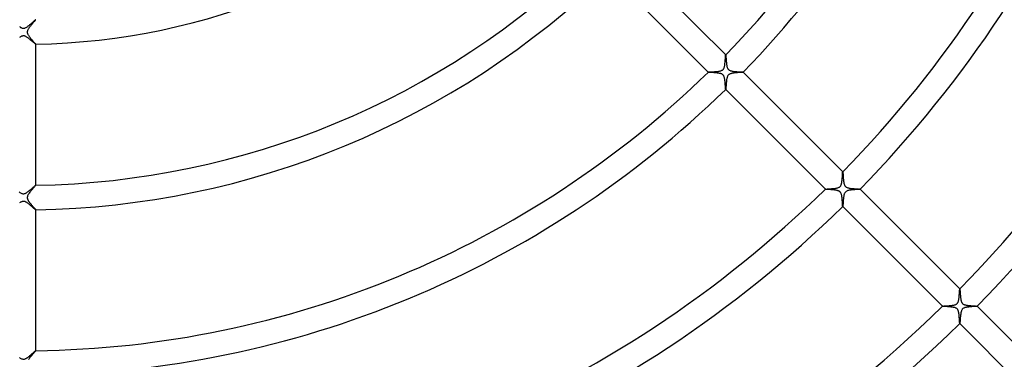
# Model space of a CAD drawing. Header units: millimetres. Extents: x -485 to 485, y -485 to 485.
# Tile 41 of 110: x -1 to 160, y -161 to -106. Entities that reach past the tile are written whole.
import ezdxf

# ---------------------------------------------------------------- set-up
doc = ezdxf.new("R2010")
doc.units = ezdxf.units.MM
doc.layers.add('HIDDEN', color=7, linetype='Continuous')
doc.layers.add('THICK', color=7, linetype='Continuous')

msp = doc.modelspace()

# ---------------------------------------------------------------- linework, layer by layer
at = {"layer": 'HIDDEN'}
for p, q in [((2, -105.98), (1.99, -106)), ((2, -105.98), (2, -105.98)), ((2, -105.98), (2, -105.98)), ((2, -105.98), (2, -105.98)), ((2, -105.98), (2, -105.98)), ((2, -105.98), (2, -105.98)), ((2, -105.98), (2, -105.98)), ((2, -105.98), (2, -105.98)), ((0.76, -107.55), (0.71, -107.65)), ((0.82, -107.45), (0.76, -107.55)), ((0.89, -107.35), (0.82, -107.45)), ((0.96, -107.24), (0.89, -107.35)), ((1.04, -107.14), (0.96, -107.24)), ((1.13, -107.03), (1.04, -107.14)), ((1.22, -106.92), (1.13, -107.03)), ((1.31, -106.81), (1.22, -106.92)), ((1.4, -106.71), (1.31, -106.81)), ((1.48, -106.6), (1.4, -106.71)), ((1.57, -106.5), (1.48, -106.6)), ((1.65, -106.41), (1.57, -106.5)), ((1.72, -106.33), (1.65, -106.41)), ((1.79, -106.25), (1.72, -106.33)), ((1.85, -106.18), (1.79, -106.25)), ((1.9, -106.12), (1.85, -106.18)), ((1.94, -106.07), (1.9, -106.12)), ((1.97, -106.03), (1.94, -106.07)), ((1.99, -106), (1.97, -106.03)), ((0.63, -107.93), (0.62, -107.98)), ((0.62, -107.98), (0.63, -108.04)), ((0.64, -107.87), (0.63, -107.93)), ((0.63, -108.04), (0.63, -108.1)), ((0.63, -108.1), (0.65, -108.16)), ((0.65, -107.8), (0.64, -107.87)), ((0.68, -107.73), (0.65, -107.8)), ((0.65, -108.16), (0.66, -108.23)), ((0.66, -108.23), (0.69, -108.3)), ((0.71, -107.65), (0.68, -107.73)), ((0.69, -108.3), (0.72, -108.37)), ((0.72, -108.37), (0.76, -108.45)), ((0.76, -108.45), (0.81, -108.52)), ((0.81, -108.52), (0.86, -108.6)), ((0.86, -108.6), (0.91, -108.68)), ((0.91, -108.68), (0.97, -108.76)), ((0.97, -108.76), (1.03, -108.84)), ((1.03, -108.84), (1.09, -108.91)), ((1.09, -108.91), (1.16, -108.99)), ((1.16, -108.99), (1.22, -109.07)), ((1.22, -109.07), (1.29, -109.15)), ((1.29, -109.15), (1.35, -109.22)), ((1.35, -109.22), (1.41, -109.3)), ((1.41, -109.3), (1.48, -109.37)), ((1.48, -109.37), (1.54, -109.44)), ((1.54, -109.44), (1.6, -109.5)), ((1.6, -109.5), (1.65, -109.57)), ((1.65, -109.57), (1.71, -109.63)), ((1.71, -109.63), (1.76, -109.69)), ((1.76, -109.69), (1.81, -109.74)), ((1.81, -109.74), (1.85, -109.79)), ((1.85, -109.79), (1.89, -109.83)), ((1.89, -109.83), (1.92, -109.87)), ((1.92, -109.87), (1.95, -109.91)), ((1.95, -109.91), (1.97, -109.93)), ((1.97, -109.93), (1.99, -109.95)), ((1.99, -109.95), (2, -109.97)), ((2, -109.97), (2, -109.98)), ((2, -109.98), (2, -109.98)), ((2, -109.98), (2, -109.98)), ((2, -109.98), (2, -109.98)), ((2, -109.98), (2, -109.98)), ((2, -109.98), (2, -109.98)), ((2, -109.98), (2, -109.98)), ((2, -109.98), (2, -109.98)), ((114.54, -111.72), (114.54, -111.72)), ((114.54, -111.72), (114.54, -111.72)), ((114.54, -111.72), (114.54, -111.71)), ((114.54, -111.72), (114.54, -111.72)), ((114.54, -111.72), (114.54, -111.72)), ((114.54, -111.72), (114.54, -111.72)), ((114.54, -111.72), (114.54, -111.72)), ((114.54, -111.72), (114.55, -111.73)), ((114.55, -111.73), (114.55, -111.75)), ((114.55, -111.75), (114.56, -111.79)), ((114.56, -111.79), (114.56, -111.84)), ((114.56, -111.84), (114.57, -111.9)), ((114.57, -111.9), (114.58, -111.97)), ((114.58, -111.97), (114.58, -112.05)), ((114.58, -112.05), (114.59, -112.14)), ((114.59, -112.14), (114.6, -112.24)), ((114.6, -112.24), (114.6, -112.35)), ((114.6, -112.35), (114.61, -112.46)), ((114.61, -112.46), (114.62, -112.57)), ((114.62, -112.57), (114.63, -112.69)), ((114.63, -112.69), (114.64, -112.8)), ((114.64, -112.8), (114.65, -112.92)), ((114.65, -112.92), (114.66, -113.04)), ((114.66, -113.04), (114.67, -113.16)), ((114.67, -113.16), (114.69, -113.28)), ((114.69, -113.28), (114.71, -113.39)), ((114.71, -113.39), (114.73, -113.5)), ((114.73, -113.5), (114.75, -113.61)), ((114.75, -113.61), (114.78, -113.71)), ((114.78, -113.71), (114.81, -113.8)), ((114.81, -113.8), (114.84, -113.88)), ((114.84, -113.88), (114.87, -113.94)), ((114.87, -113.94), (114.9, -113.99)), ((114.9, -113.99), (114.93, -114.04)), ((111.71, -114.54), (111.72, -114.54)), ((111.71, -114.54), (111.71, -114.54)), ((111.71, -114.54), (111.71, -114.54)), ((111.72, -114.54), (111.72, -114.54)), ((111.72, -114.54), (111.71, -114.54)), ((111.71, -114.54), (111.72, -114.54)), ((111.72, -114.54), (111.72, -114.54)), ((111.73, -114.55), (111.72, -114.54)), ((111.75, -114.55), (111.73, -114.55)), ((111.79, -114.56), (111.75, -114.55)), ((111.84, -114.56), (111.79, -114.56)), ((111.9, -114.57), (111.84, -114.56)), ((111.97, -114.58), (111.9, -114.57)), ((112.06, -114.58), (111.97, -114.58)), ((112.14, -114.59), (112.06, -114.58)), ((112.24, -114.6), (112.14, -114.59)), ((112.34, -114.6), (112.24, -114.6)), ((112.45, -114.61), (112.34, -114.6)), ((112.56, -114.62), (112.45, -114.61)), ((112.67, -114.63), (112.56, -114.62)), ((112.78, -114.64), (112.67, -114.63)), ((112.89, -114.65), (112.78, -114.64)), ((113.01, -114.66), (112.89, -114.65)), ((113.12, -114.67), (113.01, -114.66)), ((113.23, -114.68), (113.12, -114.67)), ((113.34, -114.7), (113.23, -114.68)), ((113.45, -114.72), (113.34, -114.7)), ((113.55, -114.74), (113.45, -114.72)), ((113.64, -114.76), (113.55, -114.74)), ((113.74, -114.78), (113.64, -114.76)), ((113.82, -114.81), (113.74, -114.78)), ((113.89, -114.84), (113.82, -114.81)), ((113.95, -114.88), (113.89, -114.84)), ((114, -114.91), (113.95, -114.88)), ((114.05, -114.94), (114, -114.91)), ((114.09, -114.97), (114.05, -114.94)), ((114.13, -115.01), (114.09, -114.97)), ((114.16, -115.05), (114.13, -115.01)), ((114.2, -115.1), (114.16, -115.05)), ((114.23, -115.15), (114.2, -115.1)), ((114.26, -115.21), (114.23, -115.15)), ((114.29, -115.28), (114.26, -115.21)), ((114.32, -115.37), (114.29, -115.28)), ((114.35, -115.47), (114.32, -115.37)), ((114.37, -115.58), (114.35, -115.47)), ((114.39, -115.69), (114.37, -115.58)), ((114.93, -114.04), (114.96, -114.08)), ((114.96, -114.08), (115, -114.11)), ((115, -114.11), (115.04, -114.15)), ((115.04, -114.15), (115.08, -114.18)), ((115.08, -114.18), (115.12, -114.21)), ((115.12, -114.21), (115.18, -114.24)), ((115.18, -114.24), (115.25, -114.27)), ((115.25, -114.27), (115.32, -114.3)), ((115.32, -114.3), (115.42, -114.33)), ((115.42, -114.33), (115.51, -114.35)), ((115.51, -114.35), (115.61, -114.38)), ((115.61, -114.38), (115.72, -114.39)), ((115.72, -114.39), (115.83, -114.41)), ((115.83, -114.41), (115.94, -114.42)), ((115.94, -114.42), (116.05, -114.44)), ((116.05, -114.44), (116.17, -114.45)), ((116.17, -114.45), (116.28, -114.46)), ((116.28, -114.46), (116.4, -114.47)), ((116.4, -114.47), (116.51, -114.47)), ((116.51, -114.47), (116.62, -114.48)), ((116.62, -114.48), (116.73, -114.49)), ((116.73, -114.49), (116.83, -114.49)), ((116.83, -114.49), (116.93, -114.5)), ((116.93, -114.5), (117.02, -114.51)), ((117.02, -114.51), (117.1, -114.51)), ((117.1, -114.51), (117.18, -114.52)), ((117.18, -114.52), (117.24, -114.52)), ((117.24, -114.52), (117.29, -114.53)), ((117.29, -114.53), (117.33, -114.53)), ((117.33, -114.53), (117.36, -114.54)), ((117.36, -114.54), (117.37, -114.54)), ((117.37, -114.54), (117.37, -114.54)), ((117.37, -114.54), (117.37, -114.54)), ((117.37, -114.54), (117.37, -114.54)), ((117.37, -114.54), (117.37, -114.54)), ((117.37, -114.54), (117.37, -114.54)), ((117.37, -114.54), (117.37, -114.54)), ((117.37, -114.54), (117.37, -114.54)), ((114.41, -115.81), (114.39, -115.69)), ((114.42, -115.93), (114.41, -115.81)), ((114.44, -116.06), (114.42, -115.93)), ((114.45, -116.18), (114.44, -116.06)), ((114.46, -116.31), (114.45, -116.18)), ((114.47, -116.43), (114.46, -116.31)), ((114.48, -116.55), (114.47, -116.43)), ((114.48, -116.66), (114.48, -116.55)), ((114.49, -116.76), (114.48, -116.66)), ((114.5, -116.87), (114.49, -116.76)), ((114.5, -116.96), (114.5, -116.87)), ((114.51, -117.05), (114.5, -116.96)), ((114.51, -117.12), (114.51, -117.05)), ((114.52, -117.19), (114.51, -117.12)), ((114.52, -117.25), (114.52, -117.19)), ((114.53, -117.3), (114.52, -117.25)), ((114.53, -117.33), (114.53, -117.3)), ((114.54, -117.36), (114.53, -117.33)), ((114.54, -117.37), (114.54, -117.36)), ((114.54, -117.37), (114.54, -117.37)), ((114.54, -117.37), (114.54, -117.37)), ((114.54, -117.37), (114.54, -117.37)), ((114.54, -117.37), (114.54, -117.37)), ((114.54, -117.37), (114.54, -117.37)), ((114.54, -117.37), (114.54, -117.37)), ((114.54, -117.37), (114.54, -117.37)), ((133.63, -130.81), (133.63, -130.81)), ((133.63, -130.81), (133.64, -130.81)), ((133.64, -130.81), (133.64, -130.81)), ((133.64, -130.81), (133.64, -130.81)), ((133.64, -130.81), (133.64, -130.81)), ((133.64, -130.81), (133.64, -130.81)), ((133.64, -130.81), (133.64, -130.81)), ((133.64, -130.81), (133.64, -130.81)), ((133.64, -130.81), (133.64, -130.83)), ((133.64, -130.83), (133.65, -130.84)), ((133.65, -130.84), (133.65, -130.87)), ((133.65, -130.87), (133.65, -130.89)), ((133.65, -130.89), (133.66, -130.93)), ((133.66, -130.93), (133.66, -130.96)), ((133.66, -130.96), (133.66, -131)), ((133.66, -131), (133.67, -131.05)), ((133.67, -131.05), (133.67, -131.1)), ((133.67, -131.1), (133.68, -131.15)), ((133.68, -131.15), (133.68, -131.21)), ((133.68, -131.21), (133.68, -131.27)), ((133.68, -131.27), (133.69, -131.33)), ((133.69, -131.33), (133.69, -131.4)), ((133.69, -131.4), (133.7, -131.46)), ((133.7, -131.46), (133.7, -131.54)), ((133.7, -131.54), (133.71, -131.61)), ((133.71, -131.61), (133.71, -131.68)), ((133.71, -131.68), (133.72, -131.76)), ((1.81, -133.23), (1.75, -133.3)), ((1.87, -133.16), (1.81, -133.23)), ((1.91, -133.11), (1.87, -133.16)), ((1.95, -133.06), (1.91, -133.11)), ((1.98, -133.02), (1.95, -133.06)), ((1.99, -133), (1.98, -133.02)), ((2, -132.99), (1.99, -133)), ((2, -132.99), (2, -132.99)), ((2, -132.99), (2, -132.99)), ((2, -132.99), (2, -132.99)), ((2, -132.99), (2, -132.99)), ((2, -132.99), (2, -132.99)), ((2, -132.99), (2, -132.99)), ((2, -132.99), (2, -132.99)), ((133.72, -131.76), (133.72, -131.83)), ((133.72, -131.83), (133.73, -131.91)), ((133.73, -131.91), (133.74, -131.99)), ((133.74, -131.99), (133.75, -132.07)), ((133.75, -132.07), (133.75, -132.14)), ((133.75, -132.14), (133.76, -132.22)), ((133.76, -132.22), (133.77, -132.29)), ((133.77, -132.29), (133.78, -132.37)), ((133.78, -132.37), (133.79, -132.44)), ((133.79, -132.44), (133.8, -132.51)), ((133.8, -132.51), (133.82, -132.58)), ((133.82, -132.58), (133.83, -132.64)), ((133.83, -132.64), (133.84, -132.71)), ((133.84, -132.71), (133.86, -132.77)), ((133.86, -132.77), (133.88, -132.83)), ((133.88, -132.83), (133.9, -132.9)), ((133.9, -132.9), (133.92, -132.96)), ((133.92, -132.96), (133.96, -133.02)), ((133.96, -133.02), (133.99, -133.09)), ((133.99, -133.09), (134.03, -133.14)), ((134.03, -133.14), (134.08, -133.2)), ((134.08, -133.2), (134.13, -133.25)), ((134.13, -133.25), (134.19, -133.29)), ((134.19, -133.29), (134.26, -133.33)), ((0.64, -134.87), (0.63, -134.95)), ((0.66, -134.79), (0.64, -134.87)), ((0.69, -134.7), (0.66, -134.79)), ((0.74, -134.6), (0.69, -134.7)), ((0.8, -134.49), (0.74, -134.6)), ((0.87, -134.38), (0.8, -134.49)), ((0.95, -134.26), (0.87, -134.38)), ((1.04, -134.14), (0.95, -134.26)), ((1.13, -134.03), (1.04, -134.14)), ((1.23, -133.91), (1.13, -134.03)), ((1.32, -133.79), (1.23, -133.91)), ((1.42, -133.68), (1.32, -133.79)), ((1.51, -133.58), (1.42, -133.68)), ((1.59, -133.48), (1.51, -133.58)), ((1.67, -133.39), (1.59, -133.48)), ((1.75, -133.3), (1.67, -133.39)), ((130.81, -133.64), (130.81, -133.63)), ((130.81, -133.63), (130.81, -133.63)), ((130.81, -133.64), (130.81, -133.64)), ((130.81, -133.64), (130.81, -133.64)), ((130.81, -133.64), (130.81, -133.64)), ((130.81, -133.64), (130.81, -133.64)), ((130.81, -133.64), (130.81, -133.64)), ((130.82, -133.64), (130.81, -133.64)), ((130.85, -133.65), (130.82, -133.64)), ((130.88, -133.65), (130.85, -133.65)), ((130.93, -133.66), (130.88, -133.65)), ((131, -133.66), (130.93, -133.66)), ((131.07, -133.67), (131, -133.66)), ((131.15, -133.68), (131.07, -133.67)), ((131.24, -133.68), (131.15, -133.68)), ((131.33, -133.69), (131.24, -133.68)), ((131.44, -133.7), (131.33, -133.69)), ((131.54, -133.7), (131.44, -133.7)), ((131.65, -133.71), (131.54, -133.7)), ((131.77, -133.72), (131.65, -133.71)), ((131.88, -133.73), (131.77, -133.72)), ((132, -133.74), (131.88, -133.73)), ((132.12, -133.75), (132, -133.74)), ((132.23, -133.76), (132.12, -133.75)), ((132.35, -133.78), (132.23, -133.76)), ((132.46, -133.79), (132.35, -133.78)), ((132.57, -133.81), (132.46, -133.79)), ((132.67, -133.83), (132.57, -133.81)), ((132.77, -133.86), (132.67, -133.83)), ((132.86, -133.89), (132.77, -133.86)), ((132.94, -133.92), (132.86, -133.89)), ((133.01, -133.95), (132.94, -133.92)), ((133.07, -133.98), (133.01, -133.95)), ((133.11, -134.01), (133.07, -133.98)), ((133.15, -134.04), (133.11, -134.01)), ((133.19, -134.08), (133.15, -134.04)), ((133.23, -134.12), (133.19, -134.08)), ((133.26, -134.16), (133.23, -134.12)), ((133.29, -134.2), (133.26, -134.16)), ((133.33, -134.25), (133.29, -134.2)), ((133.36, -134.32), (133.33, -134.25)), ((133.39, -134.39), (133.36, -134.32)), ((133.42, -134.48), (133.39, -134.39)), ((133.44, -134.58), (133.42, -134.48)), ((133.46, -134.68), (133.44, -134.58)), ((133.48, -134.79), (133.46, -134.68)), ((133.5, -134.91), (133.48, -134.79)), ((134.26, -133.33), (134.35, -133.37)), ((134.35, -133.37), (134.45, -133.41)), ((134.45, -133.41), (134.55, -133.44)), ((134.55, -133.44), (134.67, -133.46)), ((134.67, -133.46), (134.79, -133.48)), ((134.79, -133.48), (134.91, -133.5)), ((134.91, -133.5), (135.04, -133.52)), ((135.04, -133.52), (135.16, -133.53)), ((135.16, -133.53), (135.3, -133.54)), ((135.3, -133.54), (135.43, -133.55)), ((135.43, -133.55), (135.56, -133.56)), ((135.56, -133.56), (135.69, -133.57)), ((135.69, -133.57), (135.81, -133.58)), ((135.81, -133.58), (135.93, -133.59)), ((135.93, -133.59), (136.04, -133.59)), ((136.04, -133.59), (136.14, -133.6)), ((136.14, -133.6), (136.23, -133.61)), ((136.23, -133.61), (136.3, -133.61)), ((136.3, -133.61), (136.37, -133.62)), ((136.37, -133.62), (136.42, -133.62)), ((136.42, -133.62), (136.45, -133.63)), ((136.45, -133.63), (136.46, -133.63)), ((136.46, -133.64), (136.46, -133.63)), ((136.46, -133.63), (136.46, -133.63)), ((136.46, -133.63), (136.46, -133.64)), ((136.46, -133.64), (136.46, -133.64)), ((136.46, -133.64), (136.46, -133.64)), ((136.46, -133.64), (136.46, -133.64)), ((136.46, -133.64), (136.46, -133.64)), ((0.63, -134.95), (0.62, -135.02)), ((0.62, -135.02), (0.63, -135.09)), ((0.63, -135.09), (0.65, -135.17)), ((0.65, -135.17), (0.67, -135.24)), ((0.67, -135.24), (0.7, -135.31)), ((0.7, -135.31), (0.73, -135.38)), ((0.73, -135.38), (0.76, -135.45)), ((0.76, -135.45), (0.8, -135.51)), ((0.8, -135.51), (0.84, -135.57)), ((0.84, -135.57), (0.88, -135.63)), ((0.88, -135.63), (0.92, -135.68)), ((0.92, -135.68), (0.96, -135.74)), ((0.96, -135.74), (1, -135.8)), ((1, -135.8), (1.05, -135.86)), ((1.05, -135.86), (1.09, -135.92)), ((1.09, -135.92), (1.14, -135.98)), ((1.14, -135.98), (1.19, -136.04)), ((1.19, -136.04), (1.24, -136.1)), ((1.24, -136.1), (1.29, -136.16)), ((1.29, -136.16), (1.34, -136.22)), ((1.34, -136.22), (1.4, -136.28)), ((1.4, -136.28), (1.45, -136.34)), ((1.45, -136.34), (1.5, -136.39)), ((1.5, -136.39), (1.55, -136.45)), ((1.55, -136.45), (1.6, -136.51)), ((1.6, -136.51), (1.64, -136.56)), ((133.52, -135.03), (133.5, -134.91)), ((133.53, -135.15), (133.52, -135.03)), ((133.54, -135.27), (133.53, -135.15)), ((133.55, -135.39), (133.54, -135.27)), ((133.56, -135.51), (133.55, -135.39)), ((133.57, -135.63), (133.56, -135.51)), ((133.58, -135.74), (133.57, -135.63)), ((133.58, -135.85), (133.58, -135.74)), ((133.59, -135.95), (133.58, -135.85)), ((133.59, -136.05), (133.59, -135.95)), ((133.6, -136.13), (133.59, -136.05)), ((133.6, -136.21), (133.6, -136.13)), ((133.61, -136.28), (133.6, -136.21)), ((133.61, -136.34), (133.61, -136.28)), ((133.62, -136.39), (133.61, -136.34)), ((133.62, -136.43), (133.62, -136.39)), ((133.63, -136.45), (133.62, -136.43)), ((133.63, -136.46), (133.63, -136.45)), ((133.64, -136.46), (133.63, -136.46)), ((133.63, -136.46), (133.63, -136.46)), ((133.63, -136.46), (133.64, -136.46)), ((133.64, -136.46), (133.64, -136.46)), ((133.64, -136.46), (133.64, -136.46)), ((133.64, -136.46), (133.64, -136.46)), ((133.64, -136.46), (133.64, -136.46)), ((1.64, -136.56), (1.69, -136.61)), ((1.69, -136.61), (1.73, -136.66)), ((1.73, -136.66), (1.77, -136.71)), ((1.77, -136.71), (1.81, -136.75)), ((1.81, -136.75), (1.85, -136.79)), ((1.85, -136.79), (1.88, -136.83)), ((1.88, -136.83), (1.91, -136.86)), ((1.91, -136.86), (1.94, -136.89)), ((1.94, -136.89), (1.96, -136.92)), ((1.96, -136.92), (1.98, -136.94)), ((1.98, -136.94), (1.99, -136.96)), ((1.99, -136.96), (2, -136.98)), ((2, -136.99), (2, -136.98)), ((2, -136.98), (2, -136.98)), ((2, -136.98), (2, -136.98)), ((2, -136.98), (2, -136.98)), ((2, -136.98), (2, -136.99)), ((2, -136.98), (2, -136.98)), ((2, -136.99), (2, -136.99)), ((2, -136.99), (2, -136.99)), ((152.73, -149.9), (152.73, -149.9)), ((152.73, -149.9), (152.73, -149.9)), ((152.73, -149.9), (152.73, -149.9)), ((152.73, -149.9), (152.73, -149.9)), ((152.73, -149.9), (152.73, -149.9)), ((152.73, -149.9), (152.73, -149.9)), ((152.73, -149.9), (152.73, -149.9)), ((152.73, -149.9), (152.73, -149.91)), ((152.73, -149.91), (152.74, -149.93)), ((152.74, -149.93), (152.74, -149.96)), ((152.74, -149.96), (152.75, -149.99)), ((152.75, -149.99), (152.75, -150.04)), ((152.75, -150.04), (152.76, -150.09)), ((152.76, -150.09), (152.76, -150.15)), ((152.76, -150.15), (152.77, -150.22)), ((152.77, -150.22), (152.77, -150.3)), ((152.77, -150.3), (152.78, -150.38)), ((152.78, -150.38), (152.78, -150.46)), ((152.78, -150.46), (152.79, -150.55)), ((152.79, -150.55), (152.8, -150.65)), ((152.8, -150.65), (152.8, -150.74)), ((152.8, -150.74), (152.81, -150.85)), ((152.81, -150.85), (152.82, -150.95)), ((152.82, -150.95), (152.83, -151.05)), ((152.83, -151.05), (152.84, -151.15)), ((152.84, -151.15), (152.85, -151.25)), ((152.85, -151.25), (152.86, -151.35)), ((152.86, -151.35), (152.87, -151.45)), ((152.87, -151.45), (152.89, -151.55)), ((152.89, -151.55), (152.9, -151.64)), ((152.9, -151.64), (152.92, -151.73)), ((152.92, -151.73), (152.94, -151.82)), ((152.94, -151.82), (152.96, -151.9)), ((152.96, -151.9), (152.99, -151.99)), ((152.99, -151.99), (153.02, -152.06)), ((153.02, -152.06), (153.06, -152.14)), ((153.06, -152.14), (153.1, -152.2)), ((153.1, -152.2), (153.14, -152.26)), ((153.14, -152.26), (153.19, -152.3)), ((153.19, -152.3), (153.24, -152.35)), ((153.24, -152.35), (153.3, -152.39)), ((153.3, -152.39), (153.37, -152.43)), ((153.37, -152.43), (153.44, -152.46)), ((153.44, -152.46), (153.51, -152.49)), ((153.51, -152.49), (153.59, -152.51)), ((153.59, -152.51), (153.67, -152.53)), ((153.67, -152.53), (153.75, -152.55)), ((153.75, -152.55), (153.83, -152.57)), ((153.83, -152.57), (153.91, -152.58)), ((149.9, -152.73), (149.9, -152.73)), ((149.9, -152.73), (149.9, -152.73)), ((149.9, -152.73), (149.9, -152.73)), ((149.9, -152.73), (149.9, -152.73)), ((149.9, -152.73), (149.9, -152.73)), ((149.9, -152.73), (149.9, -152.73)), ((149.9, -152.73), (149.9, -152.73)), ((149.91, -152.73), (149.9, -152.73)), ((149.94, -152.74), (149.91, -152.73)), ((149.97, -152.74), (149.94, -152.74)), ((150.02, -152.75), (149.97, -152.74)), ((150.07, -152.75), (150.02, -152.75)), ((150.14, -152.76), (150.07, -152.75)), ((150.21, -152.77), (150.14, -152.76)), ((150.29, -152.77), (150.21, -152.77)), ((150.38, -152.78), (150.29, -152.77)), ((150.47, -152.78), (150.38, -152.78)), ((150.57, -152.79), (150.47, -152.78)), ((150.67, -152.8), (150.57, -152.79)), ((150.78, -152.81), (150.67, -152.8)), ((150.88, -152.81), (150.78, -152.81)), ((150.99, -152.82), (150.88, -152.81)), ((151.11, -152.83), (150.99, -152.82)), ((151.21, -152.84), (151.11, -152.83)), ((151.32, -152.86), (151.21, -152.84)), ((151.43, -152.87), (151.32, -152.86)), ((151.53, -152.88), (151.43, -152.87)), ((151.63, -152.9), (151.53, -152.88)), ((151.72, -152.92), (151.63, -152.9)), ((151.81, -152.94), (151.72, -152.92)), ((151.9, -152.96), (151.81, -152.94)), ((152, -152.99), (151.9, -152.96)), ((152.08, -153.03), (152, -152.99)), ((152.16, -153.07), (152.08, -153.03)), ((152.23, -153.12), (152.16, -153.07)), ((152.29, -153.17), (152.23, -153.12)), ((152.34, -153.23), (152.29, -153.17)), ((152.39, -153.29), (152.34, -153.23)), ((152.43, -153.36), (152.39, -153.29)), ((152.46, -153.45), (152.43, -153.36)), ((152.49, -153.53), (152.46, -153.45)), ((152.52, -153.61), (152.49, -153.53)), ((152.54, -153.7), (152.52, -153.61)), ((152.56, -153.78), (152.54, -153.7)), ((152.57, -153.87), (152.56, -153.78)), ((152.59, -153.96), (152.57, -153.87)), ((152.6, -154.05), (152.59, -153.96)), ((152.61, -154.14), (152.6, -154.05)), ((152.62, -154.24), (152.61, -154.14)), ((153.91, -152.58), (154, -152.59)), ((154, -152.59), (154.08, -152.6)), ((154.08, -152.6), (154.18, -152.61)), ((154.18, -152.61), (154.27, -152.62)), ((154.27, -152.62), (154.36, -152.63)), ((154.36, -152.63), (154.46, -152.64)), ((154.46, -152.64), (154.55, -152.65)), ((154.55, -152.65), (154.64, -152.65)), ((154.64, -152.65), (154.73, -152.66)), ((154.73, -152.66), (154.82, -152.67)), ((154.82, -152.67), (154.91, -152.67)), ((154.91, -152.67), (154.99, -152.68)), ((154.99, -152.68), (155.06, -152.68)), ((155.06, -152.68), (155.14, -152.69)), ((155.14, -152.69), (155.21, -152.69)), ((155.21, -152.69), (155.27, -152.7)), ((155.27, -152.7), (155.33, -152.7)), ((155.33, -152.7), (155.39, -152.7)), ((155.39, -152.7), (155.43, -152.71)), ((155.43, -152.71), (155.47, -152.71)), ((155.47, -152.71), (155.51, -152.72)), ((155.51, -152.72), (155.53, -152.72)), ((155.53, -152.72), (155.55, -152.72)), ((155.55, -152.72), (155.56, -152.73)), ((155.56, -152.73), (155.56, -152.73)), ((155.56, -152.73), (155.56, -152.73)), ((155.56, -152.73), (155.56, -152.73)), ((155.56, -152.73), (155.56, -152.73)), ((155.56, -152.73), (155.56, -152.73)), ((155.56, -152.73), (155.56, -152.73)), ((155.56, -152.73), (155.56, -152.73)), ((152.63, -154.33), (152.62, -154.24)), ((152.64, -154.43), (152.63, -154.33)), ((152.65, -154.52), (152.64, -154.43)), ((152.65, -154.62), (152.65, -154.52)), ((152.66, -154.71), (152.65, -154.62)), ((152.67, -154.81), (152.66, -154.71)), ((152.67, -154.89), (152.67, -154.81)), ((152.68, -154.98), (152.67, -154.89)), ((152.68, -155.06), (152.68, -154.98)), ((152.69, -155.14), (152.68, -155.06)), ((152.69, -155.21), (152.69, -155.14)), ((152.7, -155.27), (152.69, -155.21)), ((152.7, -155.33), (152.7, -155.27)), ((152.7, -155.39), (152.7, -155.33)), ((152.71, -155.43), (152.7, -155.39)), ((152.71, -155.47), (152.71, -155.43)), ((152.72, -155.51), (152.71, -155.47)), ((152.72, -155.53), (152.72, -155.51)), ((152.72, -155.55), (152.72, -155.53)), ((152.73, -155.56), (152.72, -155.55)), ((152.73, -155.56), (152.73, -155.56)), ((152.73, -155.56), (152.73, -155.56)), ((152.73, -155.56), (152.73, -155.56)), ((152.73, -155.56), (152.73, -155.56)), ((152.73, -155.56), (152.73, -155.56)), ((152.73, -155.56), (152.73, -155.56)), ((152.73, -155.56), (152.73, -155.56)), ((1.56, -160.52), (1.48, -160.61)), ((1.63, -160.44), (1.56, -160.52)), ((1.69, -160.36), (1.63, -160.44)), ((1.76, -160.29), (1.69, -160.36)), ((1.81, -160.23), (1.76, -160.29)), ((1.86, -160.17), (1.81, -160.23)), ((1.9, -160.12), (1.86, -160.17)), ((1.94, -160.08), (1.9, -160.12)), ((1.97, -160.04), (1.94, -160.08)), ((1.98, -160.02), (1.97, -160.04)), ((2, -160), (1.98, -160.02)), ((2, -159.99), (2, -159.99)), ((2, -159.99), (2, -159.99)), ((2, -159.99), (2, -159.99)), ((2, -159.99), (2, -159.99)), ((2, -159.99), (2, -159.99)), ((2, -159.99), (2, -159.99)), ((2, -159.99), (2, -159.99)), ((2, -159.99), (2, -160)), ((0.92, -161.31), (0.85, -161.41)), ((0.99, -161.2), (0.92, -161.31)), ((1.07, -161.1), (0.99, -161.2)), ((1.16, -161), (1.07, -161.1)), ((1.24, -160.9), (1.16, -161)), ((1.32, -160.8), (1.24, -160.9)), ((1.4, -160.7), (1.32, -160.8)), ((1.48, -160.61), (1.4, -160.7))]:
    msp.add_line(p, q, dxfattribs=at)
at = {"layer": 'THICK'}
for p, q in [((114.54, -111.71), (98.28, -95.45)), ((95.45, -98.28), (111.71, -114.54)), ((1.97, -106), (1.99, -105.99)), ((1.99, -105.99), (2, -105.98)), ((-0.64, -107.11), (-0.55, -107.17)), ((-0.55, -107.17), (-0.47, -107.23)), ((-0.47, -107.23), (-0.38, -107.27)), ((-0.38, -107.27), (-0.3, -107.31)), ((-0.3, -107.31), (-0.22, -107.34)), ((-0.22, -107.34), (-0.15, -107.36)), ((-0.15, -107.36), (-0.08, -107.37)), ((-0.08, -107.37), (-0.02, -107.38)), ((-0.02, -107.38), (0.04, -107.37)), ((0.04, -107.37), (0.11, -107.37)), ((0.11, -107.37), (0.17, -107.35)), ((0.17, -107.35), (0.23, -107.34)), ((0.23, -107.34), (0.3, -107.31)), ((0.3, -107.31), (0.37, -107.28)), ((0.37, -107.28), (0.45, -107.24)), ((0.45, -107.24), (0.53, -107.19)), ((0.53, -107.19), (0.62, -107.13)), ((0.62, -107.13), (0.71, -107.07)), ((0.71, -107.07), (0.79, -107)), ((0.79, -107), (0.88, -106.93)), ((0.88, -106.93), (0.97, -106.86)), ((0.97, -106.86), (1.06, -106.79)), ((1.06, -106.79), (1.15, -106.71)), ((1.15, -106.71), (1.24, -106.64)), ((1.24, -106.64), (1.32, -106.57)), ((1.32, -106.57), (1.4, -106.49)), ((1.4, -106.49), (1.48, -106.42)), ((1.48, -106.42), (1.56, -106.36)), ((1.56, -106.36), (1.63, -106.29)), ((1.63, -106.29), (1.69, -106.23)), ((1.69, -106.23), (1.76, -106.18)), ((1.76, -106.18), (1.81, -106.13)), ((1.81, -106.13), (1.86, -106.09)), ((1.86, -106.09), (1.9, -106.05)), ((1.9, -106.05), (1.94, -106.02)), ((1.94, -106.02), (1.97, -106)), ((-0.54, -108.81), (-0.63, -108.87)), ((-0.45, -108.76), (-0.54, -108.81)), ((-0.37, -108.72), (-0.45, -108.76)), ((-0.29, -108.69), (-0.37, -108.72)), ((-0.23, -108.66), (-0.29, -108.69)), ((-0.17, -108.65), (-0.23, -108.66)), ((-0.12, -108.64), (-0.17, -108.65)), ((-0.07, -108.63), (-0.12, -108.64)), ((-0.01, -108.62), (-0.07, -108.63)), ((0.04, -108.63), (-0.01, -108.62)), ((0.1, -108.63), (0.04, -108.63)), ((0.15, -108.64), (0.1, -108.63)), ((0.22, -108.66), (0.15, -108.64)), ((0.29, -108.68), (0.22, -108.66)), ((0.37, -108.72), (0.29, -108.68)), ((0.45, -108.76), (0.37, -108.72)), ((0.54, -108.81), (0.45, -108.76)), ((0.63, -108.87), (0.54, -108.81)), ((0.72, -108.93), (0.63, -108.87)), ((0.81, -109), (0.72, -108.93)), ((0.9, -109.07), (0.81, -109)), ((1, -109.15), (0.9, -109.07)), ((1.09, -109.22), (1, -109.15)), ((1.18, -109.3), (1.09, -109.22)), ((1.27, -109.38), (1.18, -109.3)), ((1.36, -109.45), (1.27, -109.38)), ((1.45, -109.53), (1.36, -109.45)), ((1.53, -109.59), (1.45, -109.53)), ((1.6, -109.66), (1.53, -109.59)), ((1.67, -109.72), (1.6, -109.66)), ((1.74, -109.78), (1.67, -109.72)), ((1.8, -109.83), (1.74, -109.78)), ((1.85, -109.87), (1.8, -109.83)), ((1.9, -109.91), (1.85, -109.87)), ((1.94, -109.94), (1.9, -109.91)), ((1.97, -109.96), (1.94, -109.94)), ((1.99, -109.98), (1.97, -109.96)), ((2, -109.98), (1.99, -109.98)), ((2, -132.99), (2, -109.98)), ((114.48, -112.46), (114.49, -112.38)), ((114.49, -112.31), (114.5, -112.23)), ((114.49, -112.38), (114.49, -112.31)), ((114.5, -112.09), (114.51, -112.03)), ((114.5, -112.16), (114.5, -112.09)), ((114.5, -112.23), (114.5, -112.16)), ((114.51, -111.97), (114.52, -111.92)), ((114.51, -112.03), (114.51, -111.97)), ((114.52, -111.83), (114.53, -111.79)), ((114.52, -111.87), (114.52, -111.83)), ((114.52, -111.92), (114.52, -111.87)), ((114.53, -111.74), (114.54, -111.72)), ((114.53, -111.76), (114.53, -111.74)), ((114.53, -111.79), (114.53, -111.76)), ((114.54, -111.72), (114.54, -111.72)), ((114.16, -114.05), (114.21, -113.99)), ((114.21, -113.99), (114.24, -113.92)), ((114.24, -113.92), (114.28, -113.85)), ((114.28, -113.85), (114.3, -113.78)), ((114.3, -113.78), (114.33, -113.7)), ((114.33, -113.7), (114.35, -113.63)), ((114.35, -113.63), (114.36, -113.55)), ((114.36, -113.55), (114.38, -113.48)), ((114.38, -113.48), (114.39, -113.4)), ((114.39, -113.4), (114.4, -113.32)), ((114.4, -113.32), (114.41, -113.24)), ((114.41, -113.24), (114.42, -113.16)), ((114.42, -113.16), (114.43, -113.07)), ((114.43, -113.07), (114.44, -112.98)), ((114.44, -112.98), (114.45, -112.9)), ((114.45, -112.9), (114.46, -112.81)), ((114.46, -112.72), (114.47, -112.63)), ((114.46, -112.81), (114.46, -112.72)), ((114.47, -112.63), (114.48, -112.55)), ((114.48, -112.55), (114.48, -112.46)), ((111.72, -114.54), (111.73, -114.54)), ((111.73, -114.54), (111.76, -114.53)), ((111.76, -114.53), (111.8, -114.53)), ((111.8, -114.53), (111.85, -114.52)), ((111.85, -114.52), (111.92, -114.52)), ((111.92, -114.52), (112, -114.51)), ((112, -114.51), (112.09, -114.5)), ((112.09, -114.5), (112.18, -114.5)), ((112.18, -114.5), (112.29, -114.49)), ((112.29, -114.49), (112.4, -114.49)), ((112.4, -114.49), (112.52, -114.48)), ((112.52, -114.48), (112.65, -114.47)), ((112.65, -114.47), (112.77, -114.46)), ((112.77, -114.46), (112.91, -114.45)), ((112.91, -114.45), (113.04, -114.44)), ((113.04, -114.44), (113.16, -114.42)), ((113.16, -114.42), (113.29, -114.41)), ((113.29, -114.41), (113.41, -114.39)), ((113.41, -114.39), (113.53, -114.37)), ((113.53, -114.37), (113.64, -114.34)), ((113.64, -114.34), (113.75, -114.31)), ((113.75, -114.31), (113.84, -114.28)), ((113.84, -114.28), (113.93, -114.24)), ((113.93, -114.24), (114, -114.2)), ((114, -114.2), (114.06, -114.16)), ((114.06, -114.16), (114.11, -114.11)), ((114.11, -114.11), (114.16, -114.05)), ((114.74, -115.54), (114.72, -115.64)), ((114.76, -115.45), (114.74, -115.54)), ((114.79, -115.35), (114.76, -115.45)), ((114.82, -115.26), (114.79, -115.35)), ((114.86, -115.17), (114.82, -115.26)), ((114.91, -115.09), (114.86, -115.17)), ((114.97, -115.01), (114.91, -115.09)), ((115.04, -114.95), (114.97, -115.01)), ((115.11, -114.9), (115.04, -114.95)), ((115.19, -114.85), (115.11, -114.9)), ((115.27, -114.82), (115.19, -114.85)), ((115.36, -114.79), (115.27, -114.82)), ((115.44, -114.76), (115.36, -114.79)), ((115.53, -114.74), (115.44, -114.76)), ((115.61, -114.72), (115.53, -114.74)), ((115.7, -114.71), (115.61, -114.72)), ((115.79, -114.69), (115.7, -114.71)), ((115.88, -114.68), (115.79, -114.69)), ((115.97, -114.67), (115.88, -114.68)), ((116.07, -114.66), (115.97, -114.67)), ((116.16, -114.65), (116.07, -114.66)), ((116.26, -114.64), (116.16, -114.65)), ((116.35, -114.63), (116.26, -114.64)), ((116.44, -114.63), (116.35, -114.63)), ((116.53, -114.62), (116.44, -114.63)), ((116.62, -114.61), (116.53, -114.62)), ((116.7, -114.61), (116.62, -114.61)), ((116.78, -114.6), (116.7, -114.61)), ((116.86, -114.6), (116.78, -114.6)), ((116.93, -114.59), (116.86, -114.6)), ((117, -114.59), (116.93, -114.59)), ((117.06, -114.58), (117, -114.59)), ((117.12, -114.58), (117.06, -114.58)), ((117.17, -114.57), (117.12, -114.58)), ((117.22, -114.57), (117.17, -114.57)), ((117.26, -114.56), (117.22, -114.57)), ((117.3, -114.56), (117.26, -114.56)), ((117.33, -114.56), (117.3, -114.56)), ((117.35, -114.55), (117.33, -114.56)), ((117.36, -114.55), (117.35, -114.55)), ((117.37, -114.54), (117.36, -114.55)), ((133.64, -130.81), (117.37, -114.54)), ((114.57, -117.21), (114.56, -117.26)), ((114.58, -117.08), (114.57, -117.15)), ((114.57, -117.15), (114.57, -117.21)), ((114.59, -117), (114.58, -117.08)), ((114.6, -116.82), (114.59, -116.91)), ((114.59, -116.91), (114.59, -117)), ((114.61, -116.63), (114.6, -116.73)), ((114.6, -116.73), (114.6, -116.82)), ((114.62, -116.53), (114.61, -116.63)), ((114.63, -116.42), (114.62, -116.53)), ((114.64, -116.31), (114.63, -116.42)), ((114.65, -116.19), (114.64, -116.31)), ((114.66, -116.08), (114.65, -116.19)), ((114.67, -115.97), (114.66, -116.08)), ((114.69, -115.86), (114.67, -115.97)), ((114.7, -115.75), (114.69, -115.86)), ((114.72, -115.64), (114.7, -115.75)), ((114.55, -117.36), (114.54, -117.37)), ((114.54, -117.37), (130.81, -133.64)), ((114.56, -117.3), (114.55, -117.34)), ((114.55, -117.34), (114.55, -117.36)), ((114.56, -117.26), (114.56, -117.3)), ((133.57, -131.61), (133.58, -131.53)), ((133.57, -131.69), (133.57, -131.61)), ((133.58, -131.45), (133.59, -131.38)), ((133.58, -131.53), (133.58, -131.45)), ((133.59, -131.24), (133.6, -131.17)), ((133.59, -131.31), (133.59, -131.24)), ((133.59, -131.38), (133.59, -131.31)), ((133.6, -131.11), (133.61, -131.05)), ((133.6, -131.17), (133.6, -131.11)), ((133.61, -130.95), (133.62, -130.91)), ((133.61, -131), (133.61, -130.95)), ((133.61, -131.05), (133.61, -131)), ((133.62, -130.85), (133.63, -130.83)), ((133.62, -130.88), (133.62, -130.85)), ((133.62, -130.91), (133.62, -130.88)), ((133.63, -130.82), (133.63, -130.81)), ((133.63, -130.83), (133.63, -130.82)), ((1.59, -133.33), (1.65, -133.28)), ((1.65, -133.28), (1.7, -133.23)), ((1.7, -133.23), (1.75, -133.18)), ((1.75, -133.18), (1.8, -133.14)), ((1.8, -133.14), (1.84, -133.1)), ((1.84, -133.1), (1.88, -133.07)), ((1.88, -133.07), (1.92, -133.04)), ((1.92, -133.04), (1.95, -133.02)), ((1.95, -133.02), (1.97, -133)), ((1.97, -133), (1.99, -132.99)), ((1.99, -132.99), (2, -132.99)), ((133.04, -133.32), (133.11, -133.28)), ((133.11, -133.28), (133.17, -133.24)), ((133.17, -133.24), (133.22, -133.19)), ((133.22, -133.19), (133.26, -133.13)), ((133.26, -133.13), (133.3, -133.07)), ((133.3, -133.07), (133.34, -133.01)), ((133.34, -133.01), (133.37, -132.95)), ((133.37, -132.95), (133.39, -132.88)), ((133.39, -132.88), (133.41, -132.81)), ((133.41, -132.81), (133.43, -132.74)), ((133.43, -132.74), (133.45, -132.67)), ((133.45, -132.67), (133.47, -132.6)), ((133.47, -132.6), (133.48, -132.52)), ((133.48, -132.52), (133.49, -132.44)), ((133.49, -132.44), (133.5, -132.36)), ((133.5, -132.36), (133.51, -132.28)), ((133.51, -132.28), (133.52, -132.2)), ((133.52, -132.2), (133.53, -132.11)), ((133.53, -132.11), (133.54, -132.03)), ((133.54, -132.03), (133.55, -131.95)), ((133.55, -131.86), (133.56, -131.78)), ((133.55, -131.95), (133.55, -131.86)), ((133.56, -131.78), (133.57, -131.69)), ((-0.7, -134.07), (-0.59, -134.15)), ((-0.59, -134.15), (-0.48, -134.22)), ((-0.48, -134.22), (-0.38, -134.28)), ((-0.38, -134.28), (-0.27, -134.32)), ((-0.27, -134.32), (-0.18, -134.35)), ((-0.18, -134.35), (-0.08, -134.37)), ((-0.08, -134.37), (0, -134.38)), ((0, -134.38), (0.09, -134.37)), ((0.09, -134.37), (0.17, -134.35)), ((0.17, -134.35), (0.26, -134.33)), ((0.26, -134.33), (0.34, -134.29)), ((0.34, -134.29), (0.42, -134.26)), ((0.42, -134.26), (0.48, -134.22)), ((0.48, -134.22), (0.55, -134.18)), ((0.55, -134.18), (0.62, -134.13)), ((0.62, -134.13), (0.69, -134.08)), ((0.69, -134.08), (0.76, -134.03)), ((0.76, -134.03), (0.83, -133.98)), ((0.83, -133.98), (0.9, -133.92)), ((0.9, -133.92), (0.97, -133.86)), ((0.97, -133.86), (1.05, -133.8)), ((1.05, -133.8), (1.12, -133.74)), ((1.12, -133.74), (1.19, -133.68)), ((1.19, -133.68), (1.26, -133.62)), ((1.26, -133.62), (1.33, -133.56)), ((1.33, -133.56), (1.4, -133.5)), ((1.4, -133.5), (1.46, -133.44)), ((1.46, -133.44), (1.53, -133.38)), ((1.53, -133.38), (1.59, -133.33)), ((130.81, -133.63), (130.82, -133.63)), ((130.82, -133.63), (130.85, -133.62)), ((130.85, -133.62), (130.9, -133.62)), ((130.9, -133.62), (130.96, -133.61)), ((130.96, -133.61), (131.04, -133.61)), ((131.04, -133.61), (131.13, -133.6)), ((131.13, -133.6), (131.23, -133.59)), ((131.23, -133.59), (131.34, -133.59)), ((131.34, -133.59), (131.45, -133.58)), ((131.45, -133.58), (131.58, -133.57)), ((131.58, -133.57), (131.71, -133.56)), ((131.71, -133.56), (131.85, -133.55)), ((131.85, -133.55), (131.98, -133.54)), ((131.98, -133.54), (132.12, -133.53)), ((132.12, -133.53), (132.26, -133.52)), ((132.26, -133.52), (132.39, -133.5)), ((132.39, -133.5), (132.51, -133.48)), ((132.51, -133.48), (132.64, -133.46)), ((132.64, -133.46), (132.75, -133.43)), ((132.75, -133.43), (132.86, -133.4)), ((132.86, -133.4), (132.96, -133.36)), ((132.96, -133.36), (133.04, -133.32)), ((133.79, -134.85), (133.78, -134.95)), ((133.81, -134.76), (133.79, -134.85)), ((133.82, -134.67), (133.81, -134.76)), ((133.84, -134.58), (133.82, -134.67)), ((133.86, -134.5), (133.84, -134.58)), ((133.89, -134.41), (133.86, -134.5)), ((133.92, -134.33), (133.89, -134.41)), ((133.96, -134.25), (133.92, -134.33)), ((134.01, -134.18), (133.96, -134.25)), ((134.06, -134.11), (134.01, -134.18)), ((134.13, -134.05), (134.06, -134.11)), ((134.2, -133.99), (134.13, -134.05)), ((134.28, -133.95), (134.2, -133.99)), ((134.38, -133.9), (134.28, -133.95)), ((134.49, -133.87), (134.38, -133.9)), ((134.6, -133.84), (134.49, -133.87)), ((134.71, -133.82), (134.6, -133.84)), ((134.82, -133.8), (134.71, -133.82)), ((134.93, -133.78), (134.82, -133.8)), ((135.05, -133.76), (134.93, -133.78)), ((135.17, -133.75), (135.05, -133.76)), ((135.3, -133.74), (135.17, -133.75)), ((135.42, -133.73), (135.3, -133.74)), ((135.54, -133.72), (135.42, -133.73)), ((135.65, -133.71), (135.54, -133.72)), ((135.76, -133.7), (135.65, -133.71)), ((135.86, -133.69), (135.76, -133.7)), ((135.96, -133.69), (135.86, -133.69)), ((136.06, -133.68), (135.96, -133.69)), ((136.14, -133.67), (136.06, -133.68)), ((136.22, -133.67), (136.14, -133.67)), ((136.29, -133.66), (136.22, -133.67)), ((136.34, -133.66), (136.29, -133.66)), ((136.39, -133.65), (136.34, -133.66)), ((136.43, -133.65), (136.39, -133.65)), ((136.45, -133.64), (136.43, -133.65)), ((136.46, -133.64), (136.45, -133.64)), ((152.73, -149.9), (136.46, -133.64)), ((-0.55, -135.82), (-0.63, -135.88)), ((-0.48, -135.78), (-0.55, -135.82)), ((-0.4, -135.74), (-0.48, -135.78)), ((-0.33, -135.7), (-0.4, -135.74)), ((-0.27, -135.68), (-0.33, -135.7)), ((-0.21, -135.66), (-0.27, -135.68)), ((-0.15, -135.64), (-0.21, -135.66)), ((-0.1, -135.63), (-0.15, -135.64)), ((-0.04, -135.63), (-0.1, -135.63)), ((0.02, -135.62), (-0.04, -135.63)), ((0.07, -135.63), (0.02, -135.62)), ((0.13, -135.64), (0.07, -135.63)), ((0.19, -135.65), (0.13, -135.64)), ((0.26, -135.67), (0.19, -135.65)), ((0.32, -135.7), (0.26, -135.67)), ((0.4, -135.73), (0.32, -135.7)), ((0.47, -135.77), (0.4, -135.73)), ((0.54, -135.82), (0.47, -135.77)), ((0.62, -135.87), (0.54, -135.82)), ((0.7, -135.92), (0.62, -135.87)), ((0.77, -135.98), (0.7, -135.92)), ((0.85, -136.03), (0.77, -135.98)), ((0.93, -136.09), (0.85, -136.03)), ((1.01, -136.16), (0.93, -136.09)), ((1.08, -136.22), (1.01, -136.16)), ((1.16, -136.28), (1.08, -136.22)), ((1.23, -136.35), (1.16, -136.28)), ((1.3, -136.41), (1.23, -136.35)), ((1.37, -136.46), (1.3, -136.41)), ((1.44, -136.52), (1.37, -136.46)), ((133.65, -136.44), (133.64, -136.45)), ((133.64, -136.45), (133.64, -136.46)), ((133.64, -136.46), (149.9, -152.73)), ((133.66, -136.33), (133.65, -136.37)), ((133.65, -136.37), (133.65, -136.41)), ((133.65, -136.41), (133.65, -136.44)), ((133.67, -136.22), (133.66, -136.27)), ((133.66, -136.27), (133.66, -136.33)), ((133.68, -136.08), (133.67, -136.15)), ((133.67, -136.15), (133.67, -136.22)), ((133.69, -135.92), (133.68, -136)), ((133.68, -136), (133.68, -136.08)), ((133.7, -135.83), (133.69, -135.92)), ((133.71, -135.65), (133.7, -135.74)), ((133.7, -135.74), (133.7, -135.83)), ((133.72, -135.55), (133.71, -135.65)), ((133.73, -135.35), (133.72, -135.45)), ((133.72, -135.45), (133.72, -135.55)), ((133.74, -135.25), (133.73, -135.35)), ((133.75, -135.15), (133.74, -135.25)), ((133.76, -135.05), (133.75, -135.15)), ((133.78, -134.95), (133.76, -135.05)), ((1.5, -136.58), (1.44, -136.52)), ((1.56, -136.63), (1.5, -136.58)), ((1.62, -136.68), (1.56, -136.63)), ((1.67, -136.73), (1.62, -136.68)), ((1.72, -136.77), (1.67, -136.73)), ((1.77, -136.81), (1.72, -136.77)), ((1.81, -136.84), (1.77, -136.81)), ((1.85, -136.88), (1.81, -136.84)), ((1.89, -136.91), (1.85, -136.88)), ((1.92, -136.93), (1.89, -136.91)), ((1.94, -136.95), (1.92, -136.93)), ((1.96, -136.97), (1.94, -136.95)), ((1.98, -136.98), (1.96, -136.97)), ((1.99, -136.98), (1.98, -136.98)), ((2, -136.99), (1.99, -136.98)), ((2, -159.99), (2, -136.99)), ((152.64, -151.01), (152.65, -150.92)), ((152.65, -150.83), (152.66, -150.73)), ((152.65, -150.92), (152.65, -150.83)), ((152.66, -150.73), (152.67, -150.65)), ((152.67, -150.56), (152.68, -150.48)), ((152.67, -150.65), (152.67, -150.56)), ((152.68, -150.41), (152.69, -150.33)), ((152.68, -150.48), (152.68, -150.41)), ((152.69, -150.2), (152.7, -150.15)), ((152.69, -150.27), (152.69, -150.2)), ((152.69, -150.33), (152.69, -150.27)), ((152.7, -150.1), (152.71, -150.05)), ((152.7, -150.15), (152.7, -150.1)), ((152.71, -149.97), (152.72, -149.95)), ((152.71, -150.01), (152.71, -149.97)), ((152.71, -150.05), (152.71, -150.01)), ((152.72, -149.91), (152.73, -149.9)), ((152.72, -149.92), (152.72, -149.91)), ((152.72, -149.95), (152.72, -149.92)), ((151.54, -152.58), (151.66, -152.56)), ((151.66, -152.56), (151.78, -152.54)), ((151.78, -152.54), (151.89, -152.51)), ((151.89, -152.51), (151.99, -152.48)), ((151.99, -152.48), (152.07, -152.44)), ((152.07, -152.44), (152.14, -152.41)), ((152.14, -152.41), (152.2, -152.37)), ((152.2, -152.37), (152.25, -152.33)), ((152.25, -152.33), (152.3, -152.29)), ((152.3, -152.29), (152.34, -152.24)), ((152.34, -152.24), (152.38, -152.18)), ((152.38, -152.18), (152.42, -152.12)), ((152.42, -152.12), (152.45, -152.06)), ((152.45, -152.06), (152.48, -151.99)), ((152.48, -151.99), (152.5, -151.92)), ((152.5, -151.92), (152.52, -151.85)), ((152.52, -151.85), (152.54, -151.78)), ((152.54, -151.78), (152.56, -151.7)), ((152.56, -151.7), (152.57, -151.62)), ((152.57, -151.62), (152.58, -151.54)), ((152.58, -151.54), (152.59, -151.45)), ((152.59, -151.45), (152.61, -151.37)), ((152.61, -151.37), (152.62, -151.28)), ((152.62, -151.19), (152.63, -151.1)), ((152.62, -151.28), (152.62, -151.19)), ((152.63, -151.1), (152.64, -151.01)), ((149.9, -152.73), (149.92, -152.72)), ((149.92, -152.72), (149.94, -152.72)), ((149.94, -152.72), (149.99, -152.71)), ((149.99, -152.71), (150.05, -152.71)), ((150.05, -152.71), (150.12, -152.7)), ((150.12, -152.7), (150.2, -152.69)), ((150.2, -152.69), (150.3, -152.69)), ((150.3, -152.69), (150.41, -152.68)), ((150.41, -152.68), (150.52, -152.67)), ((150.52, -152.67), (150.64, -152.67)), ((150.64, -152.67), (150.77, -152.66)), ((150.77, -152.66), (150.9, -152.65)), ((150.9, -152.65), (151.03, -152.64)), ((151.03, -152.64), (151.16, -152.63)), ((151.16, -152.63), (151.29, -152.62)), ((151.29, -152.62), (151.42, -152.6)), ((151.42, -152.6), (151.54, -152.58)), ((152.85, -154.16), (152.84, -154.27)), ((152.87, -154.06), (152.85, -154.16)), ((152.88, -153.96), (152.87, -154.06)), ((152.9, -153.87), (152.88, -153.96)), ((152.91, -153.77), (152.9, -153.87)), ((152.93, -153.68), (152.91, -153.77)), ((152.95, -153.6), (152.93, -153.68)), ((152.98, -153.52), (152.95, -153.6)), ((153.01, -153.44), (152.98, -153.52)), ((153.04, -153.36), (153.01, -153.44)), ((153.09, -153.29), (153.04, -153.36)), ((153.13, -153.22), (153.09, -153.29)), ((153.19, -153.16), (153.13, -153.22)), ((153.25, -153.12), (153.19, -153.16)), ((153.31, -153.07), (153.25, -153.12)), ((153.39, -153.03), (153.31, -153.07)), ((153.47, -153), (153.39, -153.03)), ((153.56, -152.96), (153.47, -153)), ((153.66, -152.94), (153.56, -152.96)), ((153.75, -152.92), (153.66, -152.94)), ((153.84, -152.9), (153.75, -152.92)), ((153.93, -152.88), (153.84, -152.9)), ((154.03, -152.87), (153.93, -152.88)), ((154.13, -152.86), (154.03, -152.87)), ((154.23, -152.85), (154.13, -152.86)), ((154.33, -152.84), (154.23, -152.85)), ((154.44, -152.83), (154.33, -152.84)), ((154.53, -152.82), (154.44, -152.83)), ((154.63, -152.81), (154.53, -152.82)), ((154.73, -152.8), (154.63, -152.81)), ((154.82, -152.8), (154.73, -152.8)), ((154.91, -152.79), (154.82, -152.8)), ((154.99, -152.78), (154.91, -152.79)), ((155.07, -152.78), (154.99, -152.78)), ((155.14, -152.77), (155.07, -152.78)), ((155.21, -152.77), (155.14, -152.77)), ((155.28, -152.76), (155.21, -152.77)), ((155.34, -152.76), (155.28, -152.76)), ((155.39, -152.75), (155.34, -152.76)), ((155.44, -152.75), (155.39, -152.75)), ((155.48, -152.75), (155.44, -152.75)), ((155.51, -152.74), (155.48, -152.75)), ((155.53, -152.74), (155.51, -152.74)), ((155.55, -152.73), (155.53, -152.74)), ((155.56, -152.73), (155.55, -152.73)), ((171.82, -168.99), (155.56, -152.73)), ((152.74, -155.54), (152.73, -155.56)), ((152.73, -155.56), (168.99, -171.82)), ((152.75, -155.44), (152.74, -155.49)), ((152.74, -155.49), (152.74, -155.52)), ((152.74, -155.52), (152.74, -155.54)), ((152.76, -155.39), (152.75, -155.44)), ((152.77, -155.25), (152.76, -155.32)), ((152.76, -155.32), (152.76, -155.39)), ((152.78, -155.09), (152.77, -155.17)), ((152.77, -155.17), (152.77, -155.25)), ((152.79, -154.9), (152.78, -154.99)), ((152.78, -154.99), (152.78, -155.09)), ((152.8, -154.8), (152.79, -154.9)), ((152.81, -154.69), (152.8, -154.8)), ((152.82, -154.48), (152.81, -154.59)), ((152.81, -154.59), (152.81, -154.69)), ((152.83, -154.37), (152.82, -154.48)), ((152.84, -154.27), (152.83, -154.37)), ((1.29, -160.6), (1.34, -160.55)), ((1.34, -160.55), (1.39, -160.51)), ((1.39, -160.51), (1.44, -160.46)), ((1.44, -160.46), (1.49, -160.42)), ((1.49, -160.42), (1.54, -160.38)), ((1.54, -160.38), (1.59, -160.33)), ((1.59, -160.33), (1.63, -160.29)), ((1.63, -160.29), (1.68, -160.25)), ((1.68, -160.25), (1.72, -160.22)), ((1.72, -160.22), (1.76, -160.18)), ((1.76, -160.18), (1.8, -160.15)), ((1.8, -160.15), (1.83, -160.12)), ((1.83, -160.12), (1.86, -160.09)), ((1.86, -160.09), (1.89, -160.06)), ((1.89, -160.06), (1.92, -160.04)), ((1.92, -160.04), (1.94, -160.02)), ((1.94, -160.02), (1.96, -160.01)), ((1.96, -160.01), (1.98, -160)), ((1.98, -160), (1.99, -159.99)), ((1.99, -159.99), (2, -159.99)), ((-0.63, -161.12), (-0.52, -161.2)), ((-0.52, -161.2), (-0.41, -161.26)), ((-0.41, -161.26), (-0.31, -161.31)), ((-0.31, -161.31), (-0.21, -161.34)), ((-0.21, -161.34), (-0.12, -161.36)), ((-0.12, -161.36), (-0.04, -161.37)), ((-0.04, -161.37), (0.04, -161.37)), ((0.04, -161.37), (0.12, -161.36)), ((0.12, -161.36), (0.2, -161.35)), ((0.2, -161.35), (0.28, -161.32)), ((0.28, -161.32), (0.36, -161.28)), ((0.36, -161.28), (0.43, -161.25)), ((0.43, -161.25), (0.5, -161.21)), ((0.5, -161.21), (0.56, -161.17)), ((0.56, -161.17), (0.61, -161.13)), ((0.61, -161.13), (0.66, -161.1)), ((0.66, -161.1), (0.71, -161.07)), ((0.71, -161.07), (0.76, -161.03)), ((0.76, -161.03), (0.81, -160.99)), ((0.81, -160.99), (0.86, -160.95)), ((0.86, -160.95), (0.91, -160.91)), ((0.91, -160.91), (0.97, -160.87)), ((0.97, -160.87), (1.02, -160.83)), ((1.02, -160.83), (1.07, -160.78)), ((1.07, -160.78), (1.13, -160.74)), ((1.13, -160.74), (1.18, -160.69)), ((1.18, -160.69), (1.23, -160.64)), ((1.23, -160.64), (1.29, -160.6))]:
    msp.add_line(p, q, dxfattribs=at)
for radius, start, end in [(422, 180, 0), (413.5, 180, 0), (405, 180, 0), (396.5, 180, 0), (388, 180, 0), (379.5, 180, 0), (371, 180, 0), (362.5, 180, 0), (354, 180, 0), (345.5, 180, 0), (337, 180, 0), (328.5, 180, 0), (320, 180, 0), (311.5, 180, 0), (303, 180, 0), (294.5, 180, 0), (286, 180, 0), (277.5, 180, 0), (270, 180, 0), (160, 315.7153, 359.2847), (164, 315.6979, 359.3021), (187, 315.612, 359.388), (191, 315.5992, 359.4008), (214, 315.5348, 359.4652), (218, 315.525, 359.475), (110, 271.0405, 313.9595), (133, 270.8605, 314.1394), (137, 270.8354, 314.1646), (160, 270.7153, 314.2847), (164, 270.6979, 314.3021), (187, 270.6121, 314.388), (191, 270.5992, 314.4008), (214, 270.5348, 314.4652), (218, 270.525, 314.475)]:
    msp.add_arc((0, 0), radius, start, end, dxfattribs=at)

doc.saveas('drawing.dxf')
